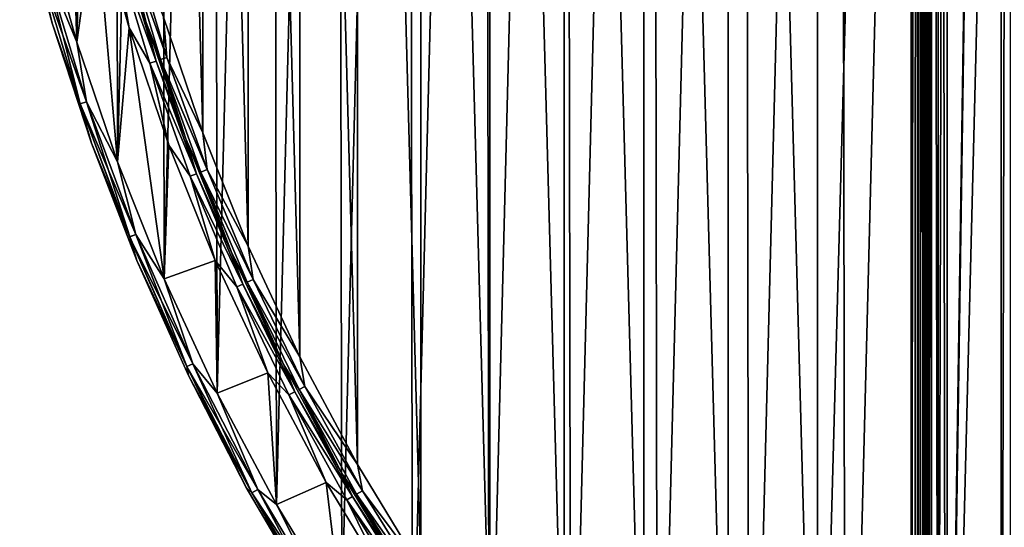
# Model space of a CAD drawing. Header units: millimetres. Extents: x -65 to 65, y -82 to 87.
# Tile 9 of 223: x -63 to -36, y -10 to 4. Entities that reach past the tile are written whole.
import ezdxf

# ---------------------------------------------------------------- set-up
doc = ezdxf.new("R2010")
doc.units = ezdxf.units.MM
doc.header["$LTSCALE"] = 101.851852
for name, color, linetype in [('811', 7, 'CONTINUOUS'), ('812', 7, 'CONTINUOUS'), ('816', 7, 'CONTINUOUS'), ('822', 7, 'CONTINUOUS'), ('828', 7, 'CONTINUOUS'), ('947', 7, 'CONTINUOUS'), ('948', 7, 'CONTINUOUS'), ('949', 7, 'CONTINUOUS'), ('952', 7, 'CONTINUOUS'), ('953', 7, 'CONTINUOUS'), ('984', 7, 'CONTINUOUS'), ('985', 7, 'CONTINUOUS'), ('986', 7, 'CONTINUOUS')]:
    doc.layers.add(name, color=color, linetype=linetype)

msp = doc.modelspace()

# ---------------------------------------------------------------- linework, layer by layer
at = {"layer": '811', "linetype": 'CONTINUOUS'}
for points in [[(-37.533, -29.955, 75), (-37.5, -26.098, 75), (-36, 73.676, 75), (-37.533, -29.955, 75)], [(-36, -28.676, 75), (-37.533, -29.955, 75), (-36, 73.676, 75), (-36, -28.676, 75)], [(-37.5, -26.098, 75), (-37.5, 71.098, 75), (-36, 73.676, 75), (-37.5, -26.098, 75)], [(-61.626, 3.462, 75), (-62.567, 6.827, 75), (-61.853, 10.535, 75), (-61.626, 3.462, 75)], [(-61.108, 7.178, 75), (-61.626, 3.462, 75), (-61.853, 10.535, 75), (-61.108, 7.178, 75)], [(-60.505, 0.153, 75), (-61.626, 3.462, 75), (-61.108, 7.178, 75), (-60.505, 0.153, 75)], [(-60.181, 3.866, 75), (-60.505, 0.153, 75), (-61.108, 7.178, 75), (-60.181, 3.866, 75)], [(-59.206, -3.091, 75), (-60.505, 0.153, 75), (-60.181, 3.866, 75), (-59.206, -3.091, 75)], [(-59.075, 0.61, 75), (-59.206, -3.091, 75), (-60.181, 3.866, 75), (-59.075, 0.61, 75)], [(-57.792, -2.581, 75), (-59.206, -3.091, 75), (-59.075, 0.61, 75), (-57.792, -2.581, 75)], [(-57.734, -6.259, 75), (-59.206, -3.091, 75), (-57.792, -2.581, 75), (-57.734, -6.259, 75)], [(-56.337, -5.697, 75), (-57.734, -6.259, 75), (-57.792, -2.581, 75), (-56.337, -5.697, 75)], [(-56.092, -9.343, 75), (-57.734, -6.259, 75), (-56.337, -5.697, 75), (-56.092, -9.343, 75)], [(-54.715, -8.73, 75), (-56.092, -9.343, 75), (-56.337, -5.697, 75), (-54.715, -8.73, 75)], [(-54.285, -12.333, 75), (-56.092, -9.343, 75), (-54.715, -8.73, 75), (-54.285, -12.333, 75)], [(-52.929, -11.669, 75), (-54.285, -12.333, 75), (-54.715, -8.73, 75), (-52.929, -11.669, 75)]]:
    msp.add_3dface(points, dxfattribs=at)
at = {"layer": '812', "linetype": 'CONTINUOUS'}
for points in [[(-34.849, 76.775, 87.5), (-37.708, 74.83, 87.5), (-37.533, -29.955, 87.5), (-34.849, 76.775, 87.5)], [(-34.637, -31.91, 87.5), (-34.849, 76.775, 87.5), (-37.533, -29.955, 87.5), (-34.637, -31.91, 87.5)], [(-40.318, -27.846, 87.5), (-37.708, 74.83, 87.5), (-40.486, 72.711, 87.5), (-40.318, -27.846, 87.5)], [(-37.533, -29.955, 87.5), (-37.708, 74.83, 87.5), (-40.318, -27.846, 87.5), (-37.533, -29.955, 87.5)], [(-43.145, 70.445, 87.5), (-42.985, -25.589, 87.5), (-40.486, 72.711, 87.5), (-43.145, 70.445, 87.5)], [(-42.985, -25.589, 87.5), (-40.318, -27.846, 87.5), (-40.486, 72.711, 87.5), (-42.985, -25.589, 87.5)], [(-45.678, 68.039, 87.5), (-45.526, -23.191, 87.5), (-43.145, 70.445, 87.5), (-45.678, 68.039, 87.5)], [(-45.526, -23.191, 87.5), (-42.985, -25.589, 87.5), (-43.145, 70.445, 87.5), (-45.526, -23.191, 87.5)], [(-48.077, 65.499, 87.5), (-47.933, -20.658, 87.5), (-45.678, 68.039, 87.5), (-48.077, 65.499, 87.5)], [(-47.933, -20.658, 87.5), (-45.526, -23.191, 87.5), (-45.678, 68.039, 87.5), (-47.933, -20.658, 87.5)], [(-50.335, 62.832, 87.5), (-50.2, -18, 87.5), (-48.077, 65.499, 87.5), (-50.335, 62.832, 87.5)], [(-50.2, -18, 87.5), (-47.933, -20.658, 87.5), (-48.077, 65.499, 87.5), (-50.2, -18, 87.5)], [(-52.445, 60.047, 87.5), (-52.319, -15.222, 87.5), (-50.335, 62.832, 87.5), (-52.445, 60.047, 87.5)], [(-52.319, -15.222, 87.5), (-50.2, -18, 87.5), (-50.335, 62.832, 87.5), (-52.319, -15.222, 87.5)], [(-54.401, 57.153, 87.5), (-54.285, -12.333, 87.5), (-52.445, 60.047, 87.5), (-54.401, 57.153, 87.5)], [(-54.285, -12.333, 87.5), (-52.319, -15.222, 87.5), (-52.445, 60.047, 87.5), (-54.285, -12.333, 87.5)], [(-56.197, 54.156, 87.5), (-56.092, -9.343, 87.5), (-54.401, 57.153, 87.5), (-56.197, 54.156, 87.5)], [(-56.092, -9.343, 87.5), (-54.285, -12.333, 87.5), (-54.401, 57.153, 87.5), (-56.092, -9.343, 87.5)], [(-57.829, 51.067, 87.5), (-57.734, -6.259, 87.5), (-56.197, 54.156, 87.5), (-57.829, 51.067, 87.5)], [(-57.734, -6.259, 87.5), (-56.092, -9.343, 87.5), (-56.197, 54.156, 87.5), (-57.734, -6.259, 87.5)], [(-59.291, 47.893, 87.5), (-59.206, -3.091, 87.5), (-57.829, 51.067, 87.5), (-59.291, 47.893, 87.5)], [(-59.206, -3.091, 87.5), (-57.734, -6.259, 87.5), (-57.829, 51.067, 87.5), (-59.206, -3.091, 87.5)], [(-60.579, 44.646, 87.5), (-60.505, 0.153, 87.5), (-59.291, 47.893, 87.5), (-60.579, 44.646, 87.5)], [(-60.505, 0.153, 87.5), (-59.206, -3.091, 87.5), (-59.291, 47.893, 87.5), (-60.505, 0.153, 87.5)], [(-61.689, 41.333, 87.5), (-61.626, 3.462, 87.5), (-60.579, 44.646, 87.5), (-61.689, 41.333, 87.5)], [(-61.626, 3.462, 87.5), (-60.505, 0.153, 87.5), (-60.579, 44.646, 87.5), (-61.626, 3.462, 87.5)], [(-62.567, 6.827, 87.5), (-61.626, 3.462, 87.5), (-61.689, 41.333, 87.5), (-62.567, 6.827, 87.5)]]:
    msp.add_3dface(points, dxfattribs=at)
at = {"layer": '816', "linetype": 'CONTINUOUS'}
for points in [[(-38, 71.098, 75.5), (-38, -26.098, 75.5), (-38, 71.098, 84.5), (-38, 71.098, 75.5)], [(-38, 71.098, 84.5), (-38, -26.098, 75.5), (-38, -26.098, 84.5), (-38, 71.098, 84.5)]]:
    msp.add_3dface(points, dxfattribs=at)
at = {"layer": '822', "linetype": 'CONTINUOUS'}
for points in [[(-38, -26.098, 75.5), (-38, 71.098, 75.5), (-37.933, 71.098, 75.25), (-38, -26.098, 75.5)], [(-37.933, -26.098, 75.25), (-38, -26.098, 75.5), (-37.933, 71.098, 75.25), (-37.933, -26.098, 75.25)], [(-37.75, -26.098, 75.067), (-37.933, -26.098, 75.25), (-37.933, 71.098, 75.25), (-37.75, -26.098, 75.067)], [(-37.75, 71.098, 75.067), (-37.75, -26.098, 75.067), (-37.933, 71.098, 75.25), (-37.75, 71.098, 75.067)], [(-37.5, 71.098, 75), (-37.5, -26.098, 75), (-37.75, -26.098, 75.067), (-37.5, 71.098, 75)], [(-37.5, 71.098, 75), (-37.75, -26.098, 75.067), (-37.75, 71.098, 75.067), (-37.5, 71.098, 75)]]:
    msp.add_3dface(points, dxfattribs=at)
at = {"layer": '828', "linetype": 'CONTINUOUS'}
for points in [[(-36, -28.676, 75), (-36, 73.676, 75), (-35.75, 73.676, 75.067), (-36, -28.676, 75)], [(-35.75, -28.676, 75.067), (-36, -28.676, 75), (-35.75, 73.676, 75.067), (-35.75, -28.676, 75.067)]]:
    msp.add_3dface(points, dxfattribs=at)
at = {"layer": '947', "linetype": 'CONTINUOUS'}
for points in [[(-41.093, 68.926, 85), (-38.5, 71.098, 85), (-41.095, -23.925, 85), (-41.093, 68.926, 85)], [(-41.095, -23.925, 85), (-38.5, 71.098, 85), (-38.5, -26.098, 85), (-41.095, -23.925, 85)], [(-43.565, 66.614, 85), (-41.093, 68.926, 85), (-41.095, -23.925, 85), (-43.565, 66.614, 85)], [(-45.908, 64.171, 85), (-43.565, 66.614, 85), (-43.567, -21.613, 85), (-45.908, 64.171, 85)], [(-43.567, -21.613, 85), (-43.565, 66.614, 85), (-41.095, -23.925, 85), (-43.567, -21.613, 85)], [(-48.113, 61.604, 85), (-45.908, 64.171, 85), (-45.909, -19.17, 85), (-48.113, 61.604, 85)], [(-45.909, -19.17, 85), (-45.908, 64.171, 85), (-43.567, -21.613, 85), (-45.909, -19.17, 85)], [(-50.175, 58.92, 85), (-48.113, 61.604, 85), (-48.114, -16.602, 85), (-50.175, 58.92, 85)], [(-48.114, -16.602, 85), (-48.113, 61.604, 85), (-45.909, -19.17, 85), (-48.114, -16.602, 85)], [(-52.088, 56.128, 85), (-50.175, 58.92, 85), (-50.177, -13.919, 85), (-52.088, 56.128, 85)], [(-50.177, -13.919, 85), (-50.175, 58.92, 85), (-48.114, -16.602, 85), (-50.177, -13.919, 85)], [(-53.845, 53.235, 85), (-52.088, 56.128, 85), (-52.089, -11.126, 85), (-53.845, 53.235, 85)], [(-52.089, -11.126, 85), (-52.088, 56.128, 85), (-50.177, -13.919, 85), (-52.089, -11.126, 85)], [(-55.442, 50.251, 85), (-53.845, 53.235, 85), (-53.846, -8.234, 85), (-55.442, 50.251, 85)], [(-53.846, -8.234, 85), (-53.845, 53.235, 85), (-52.089, -11.126, 85), (-53.846, -8.234, 85)], [(-56.874, 47.185, 85), (-55.442, 50.251, 85), (-55.443, -5.25, 85), (-56.874, 47.185, 85)], [(-55.443, -5.25, 85), (-55.442, 50.251, 85), (-53.846, -8.234, 85), (-55.443, -5.25, 85)], [(-58.136, 44.044, 85), (-56.874, 47.185, 85), (-56.875, -2.183, 85), (-58.136, 44.044, 85)], [(-56.875, -2.183, 85), (-56.874, 47.185, 85), (-55.443, -5.25, 85), (-56.875, -2.183, 85)], [(-59.225, 40.84, 85), (-58.136, 44.044, 85), (-58.137, 0.958, 85), (-59.225, 40.84, 85)], [(-58.137, 0.958, 85), (-58.136, 44.044, 85), (-56.875, -2.183, 85), (-58.137, 0.958, 85)], [(-59.226, 4.162, 85), (-59.225, 40.84, 85), (-58.137, 0.958, 85), (-59.226, 4.162, 85)]]:
    msp.add_3dface(points, dxfattribs=at)
at = {"layer": '948', "linetype": 'CONTINUOUS'}
for points in [[(-62.308, 3.988, 87), (-63.212, 7.359, 87), (-62.308, 3.988, 75.5), (-62.308, 3.988, 87)], [(-62.308, 3.988, 75.5), (-63.212, 7.359, 87), (-63.212, 7.359, 75.5), (-62.308, 3.988, 75.5)], [(-61.225, 0.67, 87), (-62.308, 3.988, 87), (-61.225, 0.67, 75.5), (-61.225, 0.67, 87)], [(-61.225, 0.67, 75.5), (-62.308, 3.988, 87), (-62.308, 3.988, 75.5), (-61.225, 0.67, 75.5)], [(-59.965, -2.585, 87), (-61.225, 0.67, 87), (-59.965, -2.585, 75.5), (-59.965, -2.585, 87)], [(-59.965, -2.585, 75.5), (-61.225, 0.67, 87), (-61.225, 0.67, 75.5), (-59.965, -2.585, 75.5)], [(-58.532, -5.767, 87), (-59.965, -2.585, 87), (-58.532, -5.767, 75.5), (-58.532, -5.767, 87)], [(-58.532, -5.767, 75.5), (-59.965, -2.585, 87), (-59.965, -2.585, 75.5), (-58.532, -5.767, 75.5)], [(-56.93, -8.868, 87), (-58.532, -5.767, 87), (-56.93, -8.868, 75.5), (-56.93, -8.868, 87)], [(-56.93, -8.868, 75.5), (-58.532, -5.767, 87), (-58.532, -5.767, 75.5), (-56.93, -8.868, 75.5)], [(-55.164, -11.879, 87), (-56.93, -8.868, 87), (-55.164, -11.879, 75.5), (-55.164, -11.879, 87)], [(-55.164, -11.879, 75.5), (-56.93, -8.868, 87), (-56.93, -8.868, 75.5), (-55.164, -11.879, 75.5)]]:
    msp.add_3dface(points, dxfattribs=at)
at = {"layer": '949', "linetype": 'CONTINUOUS'}
for points in [[(-60.623, 7.3, 84.5), (-59.704, 4.014, 84.5), (-60.623, 7.3, 75.5), (-60.623, 7.3, 84.5)], [(-60.623, 7.3, 75.5), (-59.704, 4.014, 84.5), (-59.704, 4.014, 75.5), (-60.623, 7.3, 75.5)], [(-59.704, 4.014, 84.5), (-58.606, 0.784, 84.5), (-59.704, 4.014, 75.5), (-59.704, 4.014, 84.5)], [(-59.704, 4.014, 75.5), (-58.606, 0.784, 84.5), (-58.606, 0.784, 75.5), (-59.704, 4.014, 75.5)], [(-58.606, 0.784, 84.5), (-57.334, -2.382, 84.5), (-58.606, 0.784, 75.5), (-58.606, 0.784, 84.5)], [(-58.606, 0.784, 75.5), (-57.334, -2.382, 84.5), (-57.334, -2.382, 75.5), (-58.606, 0.784, 75.5)], [(-57.334, -2.382, 84.5), (-55.89, -5.473, 84.5), (-57.334, -2.382, 75.5), (-57.334, -2.382, 84.5)], [(-57.334, -2.382, 75.5), (-55.89, -5.473, 84.5), (-55.89, -5.474, 75.5), (-57.334, -2.382, 75.5)], [(-55.89, -5.473, 84.5), (-54.281, -8.482, 84.5), (-55.89, -5.474, 75.5), (-55.89, -5.473, 84.5)], [(-55.89, -5.474, 75.5), (-54.281, -8.482, 84.5), (-54.281, -8.482, 75.5), (-55.89, -5.474, 75.5)], [(-54.281, -8.482, 84.5), (-52.509, -11.397, 84.5), (-54.281, -8.482, 75.5), (-54.281, -8.482, 84.5)], [(-54.281, -8.482, 75.5), (-52.509, -11.397, 84.5), (-52.509, -11.398, 75.5), (-54.281, -8.482, 75.5)]]:
    msp.add_3dface(points, dxfattribs=at)
at = {"layer": '952', "linetype": 'CONTINUOUS'}
for points in [[(-63.212, 7.359, 87), (-62.308, 3.988, 87), (-62.674, 5.52, 87.25), (-63.212, 7.359, 87)], [(-61.626, 3.462, 87.5), (-62.567, 6.827, 87.5), (-62.497, 5.568, 87.433), (-61.626, 3.462, 87.5)], [(-61.531, 1.759, 87.25), (-62.497, 5.568, 87.433), (-62.674, 5.52, 87.25), (-61.531, 1.759, 87.25)], [(-62.308, 3.988, 87), (-61.531, 1.759, 87.25), (-62.674, 5.52, 87.25), (-62.308, 3.988, 87)], [(-61.358, 1.817, 87.433), (-61.626, 3.462, 87.5), (-62.497, 5.568, 87.433), (-61.358, 1.817, 87.433)], [(-61.358, 1.817, 87.433), (-62.497, 5.568, 87.433), (-61.531, 1.759, 87.25), (-61.358, 1.817, 87.433)], [(-62.308, 3.988, 87), (-61.225, 0.67, 87), (-61.531, 1.759, 87.25), (-62.308, 3.988, 87)], [(-60.505, 0.153, 87.5), (-61.626, 3.462, 87.5), (-61.358, 1.817, 87.433), (-60.505, 0.153, 87.5)], [(-60.163, -1.927, 87.25), (-61.358, 1.817, 87.433), (-61.531, 1.759, 87.25), (-60.163, -1.927, 87.25)], [(-61.225, 0.67, 87), (-60.163, -1.927, 87.25), (-61.531, 1.759, 87.25), (-61.225, 0.67, 87)], [(-59.994, -1.858, 87.433), (-60.505, 0.153, 87.5), (-61.358, 1.817, 87.433), (-59.994, -1.858, 87.433)], [(-59.994, -1.858, 87.433), (-61.358, 1.817, 87.433), (-60.163, -1.927, 87.25), (-59.994, -1.858, 87.433)], [(-61.225, 0.67, 87), (-59.965, -2.585, 87), (-60.163, -1.927, 87.25), (-61.225, 0.67, 87)], [(-59.206, -3.091, 87.5), (-60.505, 0.153, 87.5), (-59.994, -1.858, 87.433), (-59.206, -3.091, 87.5)], [(-58.575, -5.523, 87.25), (-59.994, -1.858, 87.433), (-60.163, -1.927, 87.25), (-58.575, -5.523, 87.25)], [(-58.41, -5.443, 87.433), (-59.206, -3.091, 87.5), (-59.994, -1.858, 87.433), (-58.41, -5.443, 87.433)], [(-58.41, -5.443, 87.433), (-59.994, -1.858, 87.433), (-58.575, -5.523, 87.25), (-58.41, -5.443, 87.433)], [(-59.965, -2.585, 87), (-58.575, -5.523, 87.25), (-60.163, -1.927, 87.25), (-59.965, -2.585, 87)], [(-59.965, -2.585, 87), (-58.532, -5.767, 87), (-58.575, -5.523, 87.25), (-59.965, -2.585, 87)], [(-57.734, -6.259, 87.5), (-59.206, -3.091, 87.5), (-58.41, -5.443, 87.433), (-57.734, -6.259, 87.5)], [(-56.772, -9.016, 87.25), (-58.41, -5.443, 87.433), (-58.575, -5.523, 87.25), (-56.772, -9.016, 87.25)], [(-56.612, -8.927, 87.433), (-57.734, -6.259, 87.5), (-58.41, -5.443, 87.433), (-56.612, -8.927, 87.433)], [(-56.612, -8.927, 87.433), (-58.41, -5.443, 87.433), (-56.772, -9.016, 87.25), (-56.612, -8.927, 87.433)], [(-58.532, -5.767, 87), (-56.93, -8.868, 87), (-58.575, -5.523, 87.25), (-58.532, -5.767, 87)], [(-56.93, -8.868, 87), (-56.772, -9.016, 87.25), (-58.575, -5.523, 87.25), (-56.93, -8.868, 87)], [(-56.092, -9.343, 87.5), (-57.734, -6.259, 87.5), (-56.612, -8.927, 87.433), (-56.092, -9.343, 87.5)], [(-56.93, -8.868, 87), (-55.164, -11.879, 87), (-56.772, -9.016, 87.25), (-56.93, -8.868, 87)], [(-54.761, -12.393, 87.25), (-56.612, -8.927, 87.433), (-56.772, -9.016, 87.25), (-54.761, -12.393, 87.25)], [(-54.606, -12.295, 87.433), (-56.092, -9.343, 87.5), (-56.612, -8.927, 87.433), (-54.606, -12.295, 87.433)], [(-54.606, -12.295, 87.433), (-56.612, -8.927, 87.433), (-54.761, -12.393, 87.25), (-54.606, -12.295, 87.433)], [(-55.164, -11.879, 87), (-54.761, -12.393, 87.25), (-56.772, -9.016, 87.25), (-55.164, -11.879, 87)], [(-54.285, -12.333, 87.5), (-56.092, -9.343, 87.5), (-54.606, -12.295, 87.433), (-54.285, -12.333, 87.5)]]:
    msp.add_3dface(points, dxfattribs=at)
at = {"layer": '953', "linetype": 'CONTINUOUS'}
for points in [[(-62.308, 3.988, 75.5), (-63.212, 7.359, 75.5), (-62.674, 5.52, 75.25), (-62.308, 3.988, 75.5)], [(-62.567, 6.827, 75), (-61.626, 3.462, 75), (-62.497, 5.568, 75.067), (-62.567, 6.827, 75)], [(-61.358, 1.817, 75.067), (-62.674, 5.52, 75.25), (-62.497, 5.568, 75.067), (-61.358, 1.817, 75.067)], [(-61.531, 1.759, 75.25), (-62.308, 3.988, 75.5), (-62.674, 5.52, 75.25), (-61.531, 1.759, 75.25)], [(-61.531, 1.759, 75.25), (-62.674, 5.52, 75.25), (-61.358, 1.817, 75.067), (-61.531, 1.759, 75.25)], [(-61.626, 3.462, 75), (-61.358, 1.817, 75.067), (-62.497, 5.568, 75.067), (-61.626, 3.462, 75)], [(-61.225, 0.67, 75.5), (-62.308, 3.988, 75.5), (-61.531, 1.759, 75.25), (-61.225, 0.67, 75.5)], [(-61.626, 3.462, 75), (-60.505, 0.153, 75), (-61.358, 1.817, 75.067), (-61.626, 3.462, 75)], [(-59.994, -1.858, 75.067), (-61.531, 1.759, 75.25), (-61.358, 1.817, 75.067), (-59.994, -1.858, 75.067)], [(-60.164, -1.927, 75.25), (-61.225, 0.67, 75.5), (-61.531, 1.759, 75.25), (-60.164, -1.927, 75.25)], [(-60.164, -1.927, 75.25), (-61.531, 1.759, 75.25), (-59.994, -1.858, 75.067), (-60.164, -1.927, 75.25)], [(-60.505, 0.153, 75), (-59.994, -1.858, 75.067), (-61.358, 1.817, 75.067), (-60.505, 0.153, 75)], [(-59.965, -2.585, 75.5), (-61.225, 0.67, 75.5), (-60.164, -1.927, 75.25), (-59.965, -2.585, 75.5)], [(-60.505, 0.153, 75), (-59.206, -3.091, 75), (-59.994, -1.858, 75.067), (-60.505, 0.153, 75)], [(-58.41, -5.444, 75.067), (-60.164, -1.927, 75.25), (-59.994, -1.858, 75.067), (-58.41, -5.444, 75.067)], [(-59.206, -3.091, 75), (-58.41, -5.444, 75.067), (-59.994, -1.858, 75.067), (-59.206, -3.091, 75)], [(-58.575, -5.523, 75.25), (-59.965, -2.585, 75.5), (-60.164, -1.927, 75.25), (-58.575, -5.523, 75.25)], [(-58.575, -5.523, 75.25), (-60.164, -1.927, 75.25), (-58.41, -5.444, 75.067), (-58.575, -5.523, 75.25)], [(-58.532, -5.767, 75.5), (-59.965, -2.585, 75.5), (-58.575, -5.523, 75.25), (-58.532, -5.767, 75.5)], [(-59.206, -3.091, 75), (-57.734, -6.259, 75), (-58.41, -5.444, 75.067), (-59.206, -3.091, 75)], [(-56.612, -8.927, 75.067), (-58.575, -5.523, 75.25), (-58.41, -5.444, 75.067), (-56.612, -8.927, 75.067)], [(-57.734, -6.259, 75), (-56.612, -8.927, 75.067), (-58.41, -5.444, 75.067), (-57.734, -6.259, 75)], [(-56.772, -9.016, 75.25), (-58.532, -5.767, 75.5), (-58.575, -5.523, 75.25), (-56.772, -9.016, 75.25)], [(-56.772, -9.016, 75.25), (-58.575, -5.523, 75.25), (-56.612, -8.927, 75.067), (-56.772, -9.016, 75.25)], [(-56.93, -8.868, 75.5), (-58.532, -5.767, 75.5), (-56.772, -9.016, 75.25), (-56.93, -8.868, 75.5)], [(-57.734, -6.259, 75), (-56.092, -9.343, 75), (-56.612, -8.927, 75.067), (-57.734, -6.259, 75)], [(-55.164, -11.879, 75.5), (-56.93, -8.868, 75.5), (-56.772, -9.016, 75.25), (-55.164, -11.879, 75.5)], [(-54.607, -12.295, 75.067), (-56.772, -9.016, 75.25), (-56.612, -8.927, 75.067), (-54.607, -12.295, 75.067)], [(-56.092, -9.343, 75), (-54.607, -12.295, 75.067), (-56.612, -8.927, 75.067), (-56.092, -9.343, 75)], [(-54.761, -12.393, 75.25), (-55.164, -11.879, 75.5), (-56.772, -9.016, 75.25), (-54.761, -12.393, 75.25)], [(-54.761, -12.393, 75.25), (-56.772, -9.016, 75.25), (-54.607, -12.295, 75.067), (-54.761, -12.393, 75.25)], [(-56.092, -9.343, 75), (-54.285, -12.333, 75), (-54.607, -12.295, 75.067), (-56.092, -9.343, 75)]]:
    msp.add_3dface(points, dxfattribs=at)
at = {"layer": '984', "linetype": 'CONTINUOUS'}
for points in [[(-59.704, 4.014, 84.5), (-60.623, 7.3, 84.5), (-60.255, 6.151, 84.75), (-59.704, 4.014, 84.5)], [(-59.13, 3.04, 84.933), (-60.255, 6.151, 84.75), (-60.078, 6.199, 84.933), (-59.13, 3.04, 84.933)], [(-59.304, 2.983, 84.75), (-59.704, 4.014, 84.5), (-60.255, 6.151, 84.75), (-59.304, 2.983, 84.75)], [(-59.304, 2.983, 84.75), (-60.255, 6.151, 84.75), (-59.13, 3.04, 84.933), (-59.304, 2.983, 84.75)], [(-59.226, 4.162, 85), (-59.13, 3.04, 84.933), (-60.078, 6.199, 84.933), (-59.226, 4.162, 85)], [(-59.226, 4.162, 85), (-58.137, 0.958, 85), (-59.13, 3.04, 84.933), (-59.226, 4.162, 85)], [(-58.606, 0.784, 84.5), (-59.704, 4.014, 84.5), (-59.304, 2.983, 84.75), (-58.606, 0.784, 84.5)], [(-58.017, -0.064, 84.933), (-59.304, 2.983, 84.75), (-59.13, 3.04, 84.933), (-58.017, -0.064, 84.933)], [(-58.137, 0.958, 85), (-58.017, -0.064, 84.933), (-59.13, 3.04, 84.933), (-58.137, 0.958, 85)], [(-58.187, -0.131, 84.75), (-58.606, 0.784, 84.5), (-59.304, 2.983, 84.75), (-58.187, -0.131, 84.75)], [(-58.187, -0.131, 84.75), (-59.304, 2.983, 84.75), (-58.017, -0.064, 84.933), (-58.187, -0.131, 84.75)], [(-58.137, 0.958, 85), (-56.875, -2.183, 85), (-58.017, -0.064, 84.933), (-58.137, 0.958, 85)], [(-57.334, -2.382, 84.5), (-58.606, 0.784, 84.5), (-58.187, -0.131, 84.75), (-57.334, -2.382, 84.5)], [(-56.74, -3.105, 84.933), (-58.187, -0.131, 84.75), (-58.017, -0.064, 84.933), (-56.74, -3.105, 84.933)], [(-56.907, -3.181, 84.75), (-57.334, -2.382, 84.5), (-58.187, -0.131, 84.75), (-56.907, -3.181, 84.75)], [(-56.907, -3.181, 84.75), (-58.187, -0.131, 84.75), (-56.74, -3.105, 84.933), (-56.907, -3.181, 84.75)], [(-56.875, -2.183, 85), (-56.74, -3.105, 84.933), (-58.017, -0.064, 84.933), (-56.875, -2.183, 85)], [(-56.875, -2.183, 85), (-55.443, -5.25, 85), (-56.74, -3.105, 84.933), (-56.875, -2.183, 85)], [(-55.89, -5.473, 84.5), (-57.334, -2.382, 84.5), (-56.907, -3.181, 84.75), (-55.89, -5.473, 84.5)], [(-55.304, -6.075, 84.933), (-56.907, -3.181, 84.75), (-56.74, -3.105, 84.933), (-55.304, -6.075, 84.933)], [(-55.467, -6.159, 84.75), (-55.89, -5.473, 84.5), (-56.907, -3.181, 84.75), (-55.467, -6.159, 84.75)], [(-55.467, -6.159, 84.75), (-56.907, -3.181, 84.75), (-55.304, -6.075, 84.933), (-55.467, -6.159, 84.75)], [(-55.443, -5.25, 85), (-55.304, -6.075, 84.933), (-56.74, -3.105, 84.933), (-55.443, -5.25, 85)], [(-55.443, -5.25, 85), (-53.846, -8.234, 85), (-55.304, -6.075, 84.933), (-55.443, -5.25, 85)], [(-54.281, -8.482, 84.5), (-55.89, -5.473, 84.5), (-55.467, -6.159, 84.75), (-54.281, -8.482, 84.5)], [(-53.713, -8.964, 84.933), (-55.467, -6.159, 84.75), (-55.304, -6.075, 84.933), (-53.713, -8.964, 84.933)], [(-53.871, -9.056, 84.75), (-54.281, -8.482, 84.5), (-55.467, -6.159, 84.75), (-53.871, -9.056, 84.75)], [(-53.871, -9.056, 84.75), (-55.467, -6.159, 84.75), (-53.713, -8.964, 84.933), (-53.871, -9.056, 84.75)], [(-53.846, -8.234, 85), (-53.713, -8.964, 84.933), (-55.304, -6.075, 84.933), (-53.846, -8.234, 85)], [(-53.846, -8.234, 85), (-52.089, -11.126, 85), (-53.713, -8.964, 84.933), (-53.846, -8.234, 85)], [(-52.509, -11.397, 84.5), (-54.281, -8.482, 84.5), (-53.871, -9.056, 84.75), (-52.509, -11.397, 84.5)], [(-51.971, -11.764, 84.933), (-53.871, -9.056, 84.75), (-53.713, -8.964, 84.933), (-51.971, -11.764, 84.933)], [(-52.089, -11.126, 85), (-51.971, -11.764, 84.933), (-53.713, -8.964, 84.933), (-52.089, -11.126, 85)], [(-52.124, -11.865, 84.75), (-52.509, -11.397, 84.5), (-53.871, -9.056, 84.75), (-52.124, -11.865, 84.75)], [(-52.124, -11.865, 84.75), (-53.871, -9.056, 84.75), (-51.971, -11.764, 84.933), (-52.124, -11.865, 84.75)]]:
    msp.add_3dface(points, dxfattribs=at)
at = {"layer": '985', "linetype": 'CONTINUOUS'}
for points in [[(-38.5, -26.098, 85), (-38.5, 71.098, 85), (-38.354, 71.098, 84.978), (-38.5, -26.098, 85)], [(-38.401, -26.098, 84.99), (-38.5, -26.098, 85), (-38.354, 71.098, 84.978), (-38.401, -26.098, 84.99)], [(-38.315, -26.098, 84.965), (-38.401, -26.098, 84.99), (-38.354, 71.098, 84.978), (-38.315, -26.098, 84.965)], [(-38.22, 71.098, 84.914), (-38.315, -26.098, 84.965), (-38.354, 71.098, 84.978), (-38.22, 71.098, 84.914)], [(-38.237, -26.098, 84.925), (-38.315, -26.098, 84.965), (-38.22, 71.098, 84.914), (-38.237, -26.098, 84.925)], [(-38.167, -26.098, 84.873), (-38.237, -26.098, 84.925), (-38.22, 71.098, 84.914), (-38.167, -26.098, 84.873)], [(-38.111, 71.098, 84.815), (-38.167, -26.098, 84.873), (-38.22, 71.098, 84.914), (-38.111, 71.098, 84.815)], [(-38.106, -26.098, 84.808), (-38.167, -26.098, 84.873), (-38.111, 71.098, 84.815), (-38.106, -26.098, 84.808)], [(-38.101, 71.098, 84.802), (-38.106, -26.098, 84.808), (-38.111, 71.098, 84.815), (-38.101, 71.098, 84.802)], [(-38.053, -26.098, 84.724), (-38.106, -26.098, 84.808), (-38.101, 71.098, 84.802), (-38.053, -26.098, 84.724)], [(-38.046, 71.098, 84.709), (-38.053, -26.098, 84.724), (-38.101, 71.098, 84.802), (-38.046, 71.098, 84.709)], [(-38, 71.098, 84.5), (-38, -26.098, 84.5), (-38.053, -26.098, 84.724), (-38, 71.098, 84.5)], [(-38, 71.098, 84.5), (-38.053, -26.098, 84.724), (-38.019, 71.098, 84.638), (-38, 71.098, 84.5)], [(-38.019, 71.098, 84.638), (-38.053, -26.098, 84.724), (-38.046, 71.098, 84.709), (-38.019, 71.098, 84.638)]]:
    msp.add_3dface(points, dxfattribs=at)
at = {"layer": '986', "linetype": 'CONTINUOUS'}
for points in [[(-60.181, 3.866, 75), (-61.108, 7.178, 75), (-60.561, 6.068, 75.067), (-60.181, 3.866, 75)], [(-60.623, 7.3, 75.5), (-59.704, 4.014, 75.5), (-60.384, 6.116, 75.25), (-60.623, 7.3, 75.5)], [(-59.431, 2.941, 75.25), (-60.561, 6.068, 75.067), (-60.384, 6.116, 75.25), (-59.431, 2.941, 75.25)], [(-59.605, 2.884, 75.067), (-60.181, 3.866, 75), (-60.561, 6.068, 75.067), (-59.605, 2.884, 75.067)], [(-59.605, 2.884, 75.067), (-60.561, 6.068, 75.067), (-59.431, 2.941, 75.25), (-59.605, 2.884, 75.067)], [(-59.704, 4.014, 75.5), (-59.431, 2.941, 75.25), (-60.384, 6.116, 75.25), (-59.704, 4.014, 75.5)], [(-59.075, 0.61, 75), (-60.181, 3.866, 75), (-59.605, 2.884, 75.067), (-59.075, 0.61, 75)], [(-59.704, 4.014, 75.5), (-58.606, 0.784, 75.5), (-59.431, 2.941, 75.25), (-59.704, 4.014, 75.5)], [(-58.312, -0.179, 75.25), (-59.605, 2.884, 75.067), (-59.431, 2.941, 75.25), (-58.312, -0.179, 75.25)], [(-58.483, -0.246, 75.067), (-59.075, 0.61, 75), (-59.605, 2.884, 75.067), (-58.483, -0.246, 75.067)], [(-58.483, -0.246, 75.067), (-59.605, 2.884, 75.067), (-58.312, -0.179, 75.25), (-58.483, -0.246, 75.067)], [(-58.606, 0.784, 75.5), (-58.312, -0.179, 75.25), (-59.431, 2.941, 75.25), (-58.606, 0.784, 75.5)], [(-57.792, -2.581, 75), (-59.075, 0.61, 75), (-58.483, -0.246, 75.067), (-57.792, -2.581, 75)], [(-58.606, 0.784, 75.5), (-57.334, -2.382, 75.5), (-58.312, -0.179, 75.25), (-58.606, 0.784, 75.5)], [(-57.029, -3.236, 75.25), (-58.483, -0.246, 75.067), (-58.312, -0.179, 75.25), (-57.029, -3.236, 75.25)], [(-57.196, -3.311, 75.067), (-57.792, -2.581, 75), (-58.483, -0.246, 75.067), (-57.196, -3.311, 75.067)], [(-57.196, -3.311, 75.067), (-58.483, -0.246, 75.067), (-57.029, -3.236, 75.25), (-57.196, -3.311, 75.067)], [(-57.334, -2.382, 75.5), (-57.029, -3.236, 75.25), (-58.312, -0.179, 75.25), (-57.334, -2.382, 75.5)], [(-57.334, -2.382, 75.5), (-55.89, -5.474, 75.5), (-57.029, -3.236, 75.25), (-57.334, -2.382, 75.5)], [(-56.337, -5.697, 75), (-57.792, -2.581, 75), (-57.196, -3.311, 75.067), (-56.337, -5.697, 75)], [(-55.586, -6.22, 75.25), (-57.196, -3.311, 75.067), (-57.029, -3.236, 75.25), (-55.586, -6.22, 75.25)], [(-55.89, -5.474, 75.5), (-55.586, -6.22, 75.25), (-57.029, -3.236, 75.25), (-55.89, -5.474, 75.5)], [(-55.748, -6.304, 75.067), (-56.337, -5.697, 75), (-57.196, -3.311, 75.067), (-55.748, -6.304, 75.067)], [(-55.748, -6.304, 75.067), (-57.196, -3.311, 75.067), (-55.586, -6.22, 75.25), (-55.748, -6.304, 75.067)], [(-54.715, -8.73, 75), (-56.337, -5.697, 75), (-55.748, -6.304, 75.067), (-54.715, -8.73, 75)], [(-55.89, -5.474, 75.5), (-54.281, -8.482, 75.5), (-55.586, -6.22, 75.25), (-55.89, -5.474, 75.5)], [(-53.987, -9.124, 75.25), (-55.748, -6.304, 75.067), (-55.586, -6.22, 75.25), (-53.987, -9.124, 75.25)], [(-54.281, -8.482, 75.5), (-53.987, -9.124, 75.25), (-55.586, -6.22, 75.25), (-54.281, -8.482, 75.5)], [(-54.145, -9.216, 75.067), (-54.715, -8.73, 75), (-55.748, -6.304, 75.067), (-54.145, -9.216, 75.067)], [(-54.145, -9.216, 75.067), (-55.748, -6.304, 75.067), (-53.987, -9.124, 75.25), (-54.145, -9.216, 75.067)], [(-52.929, -11.669, 75), (-54.715, -8.73, 75), (-54.145, -9.216, 75.067), (-52.929, -11.669, 75)], [(-54.281, -8.482, 75.5), (-52.509, -11.398, 75.5), (-53.987, -9.124, 75.25), (-54.281, -8.482, 75.5)], [(-52.236, -11.939, 75.25), (-54.145, -9.216, 75.067), (-53.987, -9.124, 75.25), (-52.236, -11.939, 75.25)], [(-52.389, -12.04, 75.067), (-52.929, -11.669, 75), (-54.145, -9.216, 75.067), (-52.389, -12.04, 75.067)], [(-52.389, -12.04, 75.067), (-54.145, -9.216, 75.067), (-52.236, -11.939, 75.25), (-52.389, -12.04, 75.067)], [(-52.509, -11.398, 75.5), (-52.236, -11.939, 75.25), (-53.987, -9.124, 75.25), (-52.509, -11.398, 75.5)]]:
    msp.add_3dface(points, dxfattribs=at)

doc.saveas('drawing.dxf')
